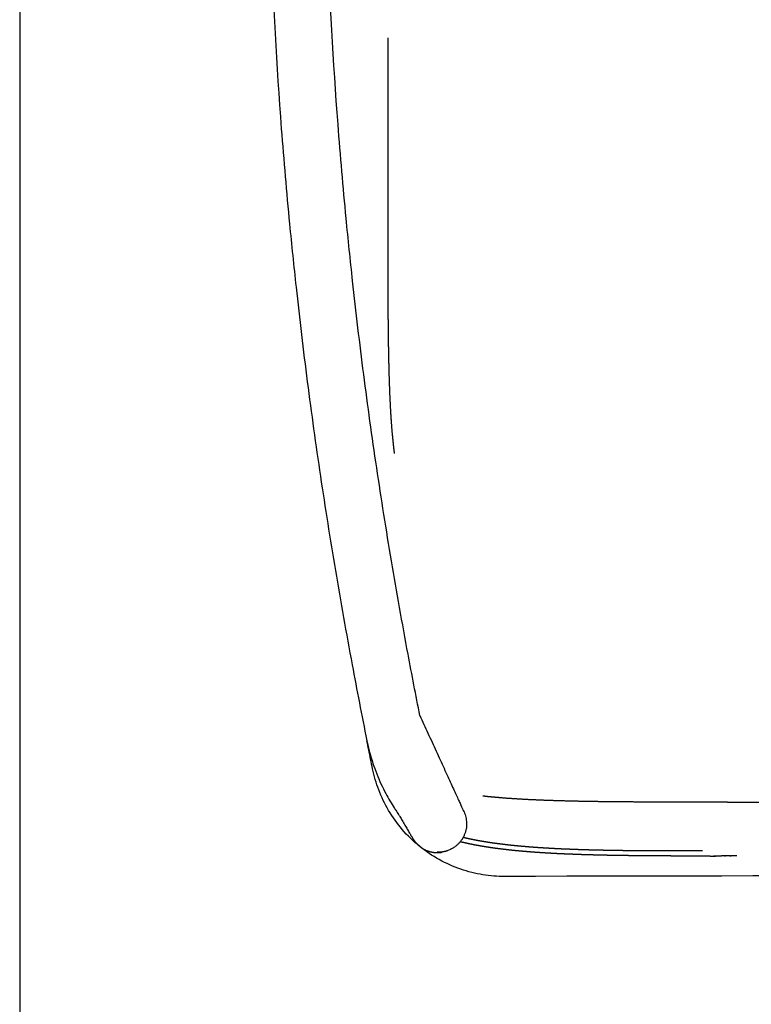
# Model space of a CAD drawing. Header units: millimetres. Extents: x -31695 to -21550, y -3481 to 7253.
# Tile 34 of 256: x -31695 to -31412, y 4675 to 5056. Entities that reach past the tile are written whole.
import ezdxf

# ---------------------------------------------------------------- set-up
doc = ezdxf.new("R2010")
doc.units = ezdxf.units.MM
doc.layers.add('2d', color=7, linetype='Continuous', true_color=0x000000)
doc.layers.add('layout', color=7, linetype='Continuous', true_color=0x717171)

msp = doc.modelspace()

# ---------------------------------------------------------------- linework, layer by layer
at = {"layer": '2d'}
for points, degree, knots in [([(-31557.32, 5552.33), (-31559.87, 5540.18), (-31562.32, 5528.01), (-31564.66, 5515.81), (-31566.98, 5503.7), (-31569.2, 5491.56), (-31571.3, 5479.4), (-31572.35, 5473.35), (-31573.37, 5467.29), (-31574.36, 5461.22), (-31575.36, 5455.15), (-31576.32, 5449.08), (-31577.25, 5443.01), (-31579.12, 5430.86), (-31580.87, 5418.69), (-31582.5, 5406.51), (-31584.13, 5394.34), (-31585.64, 5382.16), (-31587.03, 5369.97), (-31587.96, 5361.83), (-31588.83, 5353.69), (-31589.66, 5345.54), (-31590.89, 5333.3), (-31592, 5321.05), (-31593, 5308.79), (-31594.99, 5284.27), (-31596.49, 5259.7), (-31597.52, 5235.11), (-31598.54, 5210.51), (-31599.09, 5185.88), (-31599.14, 5161.25), (-31599.2, 5136.63), (-31598.77, 5112), (-31597.86, 5087.39), (-31596.95, 5062.8), (-31595.56, 5038.23), (-31593.69, 5013.69), (-31592.75, 5001.43), (-31591.69, 4989.17), (-31590.51, 4976.93), (-31589.73, 4968.78), (-31588.89, 4960.63), (-31588, 4952.49), (-31586.67, 4940.29), (-31585.21, 4928.1), (-31583.64, 4915.93), (-31582.07, 4903.74), (-31580.38, 4891.56), (-31578.57, 4879.41), (-31577.66, 4873.33), (-31576.73, 4867.25), (-31575.76, 4861.18), (-31574.8, 4855.11), (-31573.81, 4849.04), (-31572.79, 4842.98), (-31571.77, 4836.92), (-31570.72, 4830.87), (-31569.64, 4824.82), (-31568.56, 4818.72), (-31567.45, 4812.64), (-31566.31, 4806.55), (-31564.48, 4796.74), (-31562.57, 4786.94), (-31560.6, 4777.16)], 3, [0, 0, 0, 0, 37.255114, 37.255114, 37.255114, 74.261579, 74.261579, 74.261579, 92.703335, 92.703335, 92.703335, 111.143365, 111.143365, 111.143365, 148.02032, 148.02032, 148.02032, 184.837979, 184.837979, 184.837979, 209.411486, 209.411486, 209.411486, 246.308903, 246.308903, 246.308903, 320.136352, 320.136352, 320.136352, 394.022827, 394.022827, 394.022827, 467.907216, 467.907216, 467.907216, 541.735193, 541.735193, 541.735193, 578.632684, 578.632684, 578.632684, 603.204398, 603.204398, 603.204398, 640.022545, 640.022545, 640.022545, 676.897281, 676.897281, 676.897281, 695.336317, 695.336317, 695.336317, 713.777152, 713.777152, 713.777152, 732.214659, 732.214659, 732.214659, 750.777591, 750.777591, 750.777591, 780.725183, 780.725183, 780.725183, 780.725183]), ([(-31540.11, 4786.9), (-31541.68, 4794.79), (-31543.21, 4802.69), (-31544.69, 4810.6), (-31545.81, 4816.62), (-31546.91, 4822.64), (-31547.98, 4828.67), (-31549.05, 4834.65), (-31550.08, 4840.64), (-31551.09, 4846.64), (-31552.1, 4852.63), (-31553.08, 4858.63), (-31554.04, 4864.63), (-31554.99, 4870.63), (-31555.91, 4876.64), (-31556.81, 4882.65), (-31558.6, 4894.67), (-31560.27, 4906.7), (-31561.82, 4918.75), (-31563.38, 4930.78), (-31564.81, 4942.83), (-31566.13, 4954.89), (-31567.01, 4962.94), (-31567.84, 4970.99), (-31568.62, 4979.05), (-31569.78, 4991.15), (-31570.83, 5003.26), (-31571.75, 5015.38), (-31573.6, 5039.63), (-31574.98, 5063.92), (-31575.88, 5088.23), (-31576.78, 5112.55), (-31577.2, 5136.89), (-31577.14, 5161.23), (-31577.09, 5185.57), (-31576.55, 5209.92), (-31575.54, 5234.24), (-31574.52, 5258.54), (-31573.03, 5282.82), (-31571.07, 5307.06), (-31570.08, 5319.18), (-31568.98, 5331.28), (-31567.76, 5343.38), (-31566.95, 5351.43), (-31566.08, 5359.48), (-31565.16, 5367.53), (-31563.79, 5379.58), (-31562.3, 5391.62), (-31560.69, 5403.64), (-31559.07, 5415.69), (-31557.34, 5427.71), (-31555.5, 5439.72), (-31554.58, 5445.73), (-31553.62, 5451.73), (-31552.64, 5457.73), (-31551.66, 5463.73), (-31550.65, 5469.72), (-31549.62, 5475.71), (-31547.53, 5487.73), (-31545.34, 5499.74), (-31543.04, 5511.72), (-31540.72, 5523.79), (-31538.3, 5535.85), (-31535.78, 5547.88)], 3, [12.725354, 12.725354, 12.725354, 12.725354, 36.869137, 36.869137, 36.869137, 55.235128, 55.235128, 55.235128, 73.471653, 73.471653, 73.471653, 91.70654, 91.70654, 91.70654, 109.935663, 109.935663, 109.935663, 146.387153, 146.387153, 146.387153, 182.779667, 182.779667, 182.779667, 207.066153, 207.066153, 207.066153, 243.535469, 243.535469, 243.535469, 316.507378, 316.507378, 316.507378, 389.535597, 389.535597, 389.535597, 462.565885, 462.565885, 462.565885, 535.537296, 535.537296, 535.537296, 572.006553, 572.006553, 572.006553, 596.294824, 596.294824, 596.294824, 632.686889, 632.686889, 632.686889, 669.140601, 669.140601, 669.140601, 687.370722, 687.370722, 687.370722, 705.606597, 705.606597, 705.606597, 742.215049, 742.215049, 742.215049, 779.095655, 779.095655, 779.095655, 779.095655]), ([(-31552.4, 4976.11), (-31552.4, 4982.85), (-31552.4, 4989.59), (-31552.4, 4996.71), (-31552.4, 5003.84), (-31552.4, 5011.32), (-31552.4, 5018.8), (-31552.4, 5026.61), (-31552.4, 5034.42), (-31552.4, 5041.65), (-31552.4, 5048.89)], 2, [16, 16, 16, 17, 17, 18, 18, 19, 19, 20, 20, 20.89091, 20.89091, 20.89091]), ([(-31549.89, 4888.21), (-31550.02, 4889.1), (-31550.14, 4889.99), (-31550.47, 4893.28), (-31550.81, 4896.58), (-31551.07, 4900.22), (-31551.34, 4903.87), (-31551.53, 4907.89), (-31551.73, 4911.9), (-31551.87, 4916.29), (-31552.01, 4920.68), (-31552.11, 4925.44), (-31552.2, 4930.2), (-31552.26, 4935.35), (-31552.32, 4940.5), (-31552.35, 4946.03), (-31552.38, 4951.57), (-31552.39, 4957.51), (-31552.4, 4963.44), (-31552.4, 4969.78), (-31552.4, 4976.11)], 2, [6.697592, 6.697592, 6.697592, 7, 7, 8, 8, 9, 9, 10, 10, 11, 11, 12, 12, 13, 13, 14, 14, 15, 15, 16, 16, 16]), ([(-31540.11, 4786.9), (-31539.07, 4784.62), (-31538.03, 4782.35), (-31537.01, 4780.11), (-31535.93, 4777.74), (-31534.86, 4775.41), (-31533.83, 4773.17), (-31533.3, 4772.01), (-31532.79, 4770.88), (-31532.28, 4769.77), (-31531.76, 4768.65), (-31531.26, 4767.55), (-31530.78, 4766.49), (-31529.8, 4764.35), (-31528.88, 4762.35), (-31528.05, 4760.53), (-31527.22, 4758.72), (-31526.48, 4757.09), (-31525.84, 4755.69), (-31525.52, 4755), (-31525.23, 4754.36), (-31524.96, 4753.78), (-31524.7, 4753.21), (-31524.46, 4752.69), (-31524.25, 4752.23), (-31523.85, 4751.34), (-31523.54, 4750.67), (-31523.34, 4750.24), (-31523.15, 4749.82), (-31523.05, 4749.61), (-31523.05, 4749.61)], 3, [0, 0, 0, 0, 7.512807, 7.512807, 7.512807, 15.478201, 15.478201, 15.478201, 19.589919, 19.589919, 19.589919, 23.766569, 23.766569, 23.766569, 32.242736, 32.242736, 32.242736, 40.719052, 40.719052, 40.719052, 44.895655, 44.895655, 44.895655, 49.0073, 49.0073, 49.0073, 56.972799, 56.972799, 56.972799, 64.485574, 64.485574, 64.485574, 64.485574]), ([(-31560.6, 4777.16), (-31560, 4774.17), (-31559.22, 4771.24), (-31558.28, 4768.41), (-31557.37, 4765.65), (-31556.31, 4762.99), (-31555.15, 4760.5), (-31554.56, 4759.21), (-31553.94, 4757.97), (-31553.31, 4756.79), (-31552.77, 4755.78), (-31552.22, 4754.8), (-31551.68, 4753.88), (-31551.12, 4752.91), (-31550.56, 4752.02), (-31550.02, 4751.16), (-31549.92, 4750.99), (-31549.8, 4750.81), (-31549.68, 4750.62), (-31549.53, 4750.38), (-31549.38, 4750.15), (-31549.22, 4749.91), (-31549.12, 4749.75), (-31549.01, 4749.59), (-31548.74, 4749.18), (-31548.59, 4748.95), (-31548.42, 4748.7), (-31548.34, 4748.59), (-31548.29, 4748.52), (-31548.15, 4748.3), (-31548.07, 4748.19), (-31548, 4748.07), (-31547.91, 4747.92), (-31547.74, 4747.66), (-31547.58, 4747.41), (-31547.41, 4747.13), (-31547.1, 4746.6), (-31546.8, 4746.09), (-31546.43, 4745.45), (-31546.09, 4744.86), (-31545.77, 4744.29), (-31545.45, 4743.74), (-31545.13, 4743.18), (-31544.82, 4742.64), (-31544.53, 4742.16), (-31544.25, 4741.67), (-31543.98, 4741.23), (-31543.52, 4740.46), (-31543.31, 4740.12), (-31543.15, 4739.87), (-31542.97, 4739.57), (-31542.83, 4739.34), (-31542.71, 4739.16), (-31542.69, 4739.12), (-31542.66, 4739.07)], 3, [0, 0, 0, 0, 9.261894, 9.261894, 9.261894, 18.315845, 18.315845, 18.315845, 22.994728, 22.994728, 22.994728, 27.004707, 27.004707, 27.004707, 31.159503, 31.159503, 31.159503, 32.030818, 32.030818, 32.030818, 33.193668, 33.193668, 33.193668, 34.18375, 34.18375, 35.225989, 35.225989, 35.225989, 36.237117, 36.237117, 36.237117, 37.196255, 37.196255, 37.196255, 39.065483, 39.065483, 39.065483, 42.742563, 42.742563, 42.742563, 46.449678, 46.449678, 46.449678, 50.223121, 50.223121, 50.223121, 54.071986, 54.071986, 57.926097, 57.926097, 57.926097, 62.572847, 62.572847, 63.892669, 63.892669, 63.892669, 63.892669]), ([(-31507.34, 4724.7), (-31510.16, 4724.69), (-31512.97, 4724.91), (-31515.75, 4725.36), (-31518.66, 4725.84), (-31521.53, 4726.55), (-31524.31, 4727.51), (-31527.18, 4728.49), (-31529.97, 4729.73), (-31532.62, 4731.2), (-31535.32, 4732.69), (-31537.89, 4734.43), (-31540.28, 4736.38), (-31542.67, 4738.32), (-31544.89, 4740.48), (-31546.9, 4742.82), (-31548.87, 4745.13), (-31550.65, 4747.6), (-31552.19, 4750.22), (-31553.69, 4752.75), (-31554.98, 4755.41), (-31556.03, 4758.16), (-31557.03, 4760.79), (-31557.82, 4763.51), (-31558.38, 4766.27)], 3, [0, 0, 0, 0, 8.458355, 8.458355, 8.458355, 17.301194, 17.301194, 17.301194, 26.420321, 26.420321, 26.420321, 35.684131, 35.684131, 35.684131, 44.947999, 44.947999, 44.947999, 54.067054, 54.067054, 54.067054, 62.909933, 62.909933, 62.909933, 71.368352, 71.368352, 71.368352, 71.368352]), ([(-31421.13, 4753.4), (-31427.94, 4753.41), (-31434.75, 4753.41), (-31441.13, 4753.42), (-31447.51, 4753.43), (-31453.47, 4753.45), (-31459.42, 4753.48), (-31464.96, 4753.54), (-31470.49, 4753.59), (-31475.62, 4753.68), (-31480.74, 4753.76), (-31485.46, 4753.9), (-31490.17, 4754.03), (-31494.49, 4754.21), (-31498.81, 4754.4), (-31502.73, 4754.64), (-31506.65, 4754.89), (-31510.19, 4755.2), (-31513.73, 4755.51), (-31514.75, 4755.63), (-31515.76, 4755.75)], 2, [0, 0, 0, 1, 1, 2, 2, 3, 3, 4, 4, 5, 5, 6, 6, 7, 7, 8, 8, 9, 9, 9.320904, 9.320904, 9.320904]), ([(-31421.13, 4753.4), (-31413.88, 4753.4), (-31406.63, 4753.4), (-31398.98, 4753.4), (-31391.33, 4753.4), (-31383.31, 4753.4), (-31375.28, 4753.41), (-31368.04, 4753.41), (-31360.79, 4753.41)], 2, [16, 16, 16, 17, 17, 18, 18, 19, 19, 19.866246, 19.866246, 19.866246]), ([(-31523.36, 4739.85), (-31523.23, 4739.82), (-31523.1, 4739.79), (-31522.9, 4739.74), (-31522.7, 4739.7), (-31522.51, 4739.65), (-31522.31, 4739.61), (-31522.11, 4739.57), (-31521.91, 4739.52)], 2, [4.350942, 4.350942, 4.350942, 5, 5, 6, 6, 7, 7, 8, 8, 8]), ([(-31521.91, 4739.52), (-31521.71, 4739.48), (-31521.51, 4739.43), (-31521.31, 4739.39), (-31521.11, 4739.35), (-31520.91, 4739.3), (-31520.71, 4739.26), (-31520.51, 4739.22), (-31520.31, 4739.17), (-31520.11, 4739.13), (-31519.91, 4739.09), (-31519.7, 4739.04), (-31519.5, 4739), (-31519.3, 4738.96), (-31519.09, 4738.92), (-31518.88, 4738.88), (-31518.68, 4738.84)], 2, [0, 0, 0, 1, 1, 2, 2, 3, 3, 4, 4, 5, 5, 6, 6, 7, 7, 8, 8, 8]), ([(-31518.68, 4738.84), (-31518.47, 4738.8), (-31518.26, 4738.76), (-31518.04, 4738.72), (-31517.83, 4738.68), (-31517.62, 4738.64), (-31517.41, 4738.61), (-31517.19, 4738.57), (-31516.97, 4738.53), (-31516.76, 4738.49), (-31516.54, 4738.46), (-31516.32, 4738.42), (-31516.11, 4738.38), (-31515.89, 4738.35), (-31515.67, 4738.31), (-31515.45, 4738.28), (-31515.24, 4738.24)], 2, [0, 0, 0, 1, 1, 2, 2, 3, 3, 4, 4, 5, 5, 6, 6, 7, 7, 8, 8, 8]), ([(-31427.91, 4732.58), (-31428.12, 4732.58), (-31428.33, 4732.58), (-31428.54, 4732.58), (-31428.75, 4732.58), (-31428.96, 4732.58), (-31429.17, 4732.57), (-31429.38, 4732.57), (-31429.59, 4732.57), (-31429.8, 4732.57), (-31430.01, 4732.57), (-31430.21, 4732.57), (-31430.42, 4732.57), (-31430.63, 4732.57), (-31430.84, 4732.57), (-31431.04, 4732.57), (-31431.25, 4732.57), (-31431.45, 4732.57), (-31431.66, 4732.57), (-31431.86, 4732.57), (-31432.07, 4732.57), (-31432.27, 4732.57), (-31432.48, 4732.57), (-31432.68, 4732.57), (-31432.89, 4732.57), (-31433.09, 4732.57), (-31433.29, 4732.57), (-31433.5, 4732.57), (-31433.7, 4732.57), (-31433.9, 4732.57), (-31434.11, 4732.57), (-31434.31, 4732.58), (-31434.51, 4732.58), (-31434.72, 4732.58), (-31434.92, 4732.58), (-31435.12, 4732.58), (-31435.33, 4732.58), (-31435.53, 4732.58), (-31435.73, 4732.58), (-31435.94, 4732.58), (-31436.14, 4732.58), (-31436.34, 4732.58), (-31436.54, 4732.58), (-31436.74, 4732.58), (-31436.94, 4732.58), (-31437.15, 4732.58), (-31437.35, 4732.58), (-31437.55, 4732.58), (-31437.75, 4732.58), (-31437.94, 4732.58), (-31438.14, 4732.58), (-31438.34, 4732.58), (-31438.54, 4732.58), (-31438.74, 4732.58), (-31438.94, 4732.58), (-31439.13, 4732.58), (-31439.33, 4732.58), (-31439.53, 4732.58), (-31439.73, 4732.58), (-31439.92, 4732.59), (-31440.12, 4732.59), (-31440.32, 4732.59), (-31440.51, 4732.59), (-31440.71, 4732.59), (-31440.91, 4732.59), (-31441.11, 4732.59), (-31441.31, 4732.59), (-31441.52, 4732.59), (-31441.72, 4732.59), (-31441.94, 4732.59), (-31442.15, 4732.59), (-31442.37, 4732.59), (-31442.6, 4732.59), (-31442.84, 4732.59), (-31443.08, 4732.6), (-31443.33, 4732.6), (-31443.59, 4732.6), (-31443.87, 4732.6), (-31444.14, 4732.6), (-31444.44, 4732.6), (-31444.73, 4732.6), (-31445.05, 4732.61), (-31445.37, 4732.61), (-31445.7, 4732.61), (-31446.03, 4732.61), (-31446.38, 4732.61), (-31446.72, 4732.62), (-31447.08, 4732.62), (-31447.44, 4732.62), (-31447.8, 4732.62), (-31448.17, 4732.63), (-31448.54, 4732.63), (-31448.91, 4732.63), (-31449.29, 4732.63), (-31449.66, 4732.64), (-31450.04, 4732.64), (-31450.41, 4732.64), (-31450.79, 4732.64), (-31451.16, 4732.65), (-31451.53, 4732.65), (-31451.91, 4732.65), (-31452.28, 4732.65), (-31452.65, 4732.66), (-31453.02, 4732.66), (-31453.39, 4732.66), (-31453.76, 4732.66), (-31454.13, 4732.67), (-31454.5, 4732.67), (-31454.87, 4732.67), (-31455.23, 4732.68), (-31455.59, 4732.68), (-31455.95, 4732.69), (-31456.32, 4732.69), (-31456.67, 4732.69), (-31457.03, 4732.7), (-31457.39, 4732.7), (-31457.74, 4732.71), (-31458.1, 4732.71), (-31458.45, 4732.71), (-31458.8, 4732.72), (-31459.16, 4732.72), (-31459.51, 4732.73), (-31459.86, 4732.73), (-31460.21, 4732.74), (-31460.56, 4732.74), (-31460.91, 4732.75), (-31461.26, 4732.75), (-31461.61, 4732.76), (-31461.96, 4732.76), (-31462.31, 4732.77), (-31462.66, 4732.77), (-31463.01, 4732.78), (-31463.36, 4732.78), (-31463.71, 4732.79), (-31464.05, 4732.79), (-31464.4, 4732.8), (-31464.75, 4732.8), (-31465.09, 4732.81), (-31465.44, 4732.82), (-31465.78, 4732.82), (-31466.12, 4732.83), (-31466.46, 4732.83), (-31466.8, 4732.84), (-31467.14, 4732.85), (-31467.47, 4732.85), (-31467.81, 4732.86), (-31468.14, 4732.87), (-31468.47, 4732.87), (-31468.8, 4732.88), (-31469.13, 4732.89), (-31469.46, 4732.9), (-31469.79, 4732.9), (-31470.12, 4732.91), (-31470.45, 4732.92), (-31470.78, 4732.93), (-31471.1, 4732.94), (-31471.43, 4732.94), (-31471.75, 4732.95), (-31472.08, 4732.96), (-31472.41, 4732.97), (-31472.73, 4732.98), (-31473.06, 4732.98), (-31473.39, 4732.99), (-31473.71, 4733), (-31474.04, 4733.01), (-31474.36, 4733.02), (-31474.68, 4733.03), (-31475.01, 4733.04), (-31475.33, 4733.04), (-31475.65, 4733.05), (-31475.97, 4733.06), (-31476.29, 4733.07), (-31476.61, 4733.08), (-31476.93, 4733.09), (-31477.24, 4733.1), (-31477.56, 4733.11), (-31477.87, 4733.12), (-31478.18, 4733.13), (-31478.49, 4733.14), (-31478.8, 4733.15), (-31479.11, 4733.17), (-31479.41, 4733.18), (-31479.72, 4733.19), (-31480.03, 4733.2), (-31480.33, 4733.21), (-31480.64, 4733.22), (-31480.94, 4733.24), (-31481.24, 4733.25), (-31481.55, 4733.26), (-31481.85, 4733.27), (-31482.15, 4733.28), (-31482.46, 4733.3), (-31482.76, 4733.31), (-31483.06, 4733.32), (-31483.37, 4733.33), (-31483.67, 4733.35), (-31483.97, 4733.36), (-31484.27, 4733.37), (-31484.58, 4733.38), (-31484.88, 4733.4), (-31485.18, 4733.41), (-31485.47, 4733.42), (-31485.77, 4733.44), (-31486.07, 4733.45), (-31486.36, 4733.46), (-31486.66, 4733.48), (-31486.95, 4733.49), (-31487.24, 4733.51), (-31487.53, 4733.52), (-31487.82, 4733.54), (-31488.11, 4733.55), (-31488.4, 4733.57), (-31488.68, 4733.58), (-31488.97, 4733.6), (-31489.25, 4733.62), (-31489.54, 4733.63), (-31489.82, 4733.65), (-31490.1, 4733.67), (-31490.38, 4733.68), (-31490.67, 4733.7), (-31490.95, 4733.72), (-31491.23, 4733.73), (-31491.51, 4733.75), (-31491.79, 4733.77), (-31492.07, 4733.78), (-31492.35, 4733.8), (-31492.64, 4733.82), (-31492.92, 4733.84), (-31493.2, 4733.85), (-31493.48, 4733.87), (-31493.76, 4733.89), (-31494.03, 4733.91), (-31494.31, 4733.92), (-31494.59, 4733.94), (-31494.86, 4733.96), (-31495.14, 4733.98), (-31495.41, 4734), (-31495.69, 4734.02), (-31495.96, 4734.04), (-31496.23, 4734.06), (-31496.5, 4734.08), (-31496.76, 4734.1), (-31497.03, 4734.12), (-31497.3, 4734.14), (-31497.56, 4734.16), (-31497.82, 4734.18), (-31498.09, 4734.2), (-31498.35, 4734.23), (-31498.61, 4734.25), (-31498.87, 4734.27), (-31499.13, 4734.29), (-31499.4, 4734.32), (-31499.66, 4734.34), (-31499.92, 4734.36), (-31500.18, 4734.38), (-31500.44, 4734.41), (-31500.7, 4734.43), (-31500.96, 4734.45), (-31501.22, 4734.47), (-31501.48, 4734.5), (-31501.74, 4734.52), (-31501.99, 4734.54), (-31502.25, 4734.57), (-31502.51, 4734.59), (-31502.77, 4734.62), (-31503.02, 4734.64), (-31503.28, 4734.66), (-31503.53, 4734.69), (-31503.79, 4734.71), (-31504.04, 4734.74), (-31504.29, 4734.76), (-31504.54, 4734.79), (-31504.79, 4734.82), (-31505.03, 4734.84), (-31505.28, 4734.87), (-31505.53, 4734.9), (-31505.77, 4734.93), (-31506.01, 4734.95), (-31506.26, 4734.98), (-31506.5, 4735.01), (-31506.74, 4735.04), (-31506.98, 4735.07), (-31507.22, 4735.1), (-31507.46, 4735.13), (-31507.7, 4735.16), (-31507.94, 4735.18), (-31508.18, 4735.21), (-31508.42, 4735.24), (-31508.66, 4735.27), (-31508.9, 4735.3), (-31509.14, 4735.33), (-31509.38, 4735.36), (-31509.62, 4735.39), (-31509.86, 4735.42), (-31510.1, 4735.45), (-31510.34, 4735.48), (-31510.58, 4735.51), (-31510.81, 4735.54), (-31511.05, 4735.57), (-31511.28, 4735.6), (-31511.51, 4735.64), (-31511.75, 4735.67), (-31511.98, 4735.7), (-31512.21, 4735.73), (-31512.44, 4735.77), (-31512.66, 4735.8), (-31512.89, 4735.84), (-31513.12, 4735.87), (-31513.34, 4735.91), (-31513.57, 4735.94), (-31513.79, 4735.98), (-31514.01, 4736.01), (-31514.23, 4736.05), (-31514.46, 4736.08), (-31514.68, 4736.12), (-31514.9, 4736.16), (-31515.12, 4736.19), (-31515.34, 4736.23), (-31515.56, 4736.27), (-31515.78, 4736.3), (-31516, 4736.34), (-31516.22, 4736.38), (-31516.45, 4736.41), (-31516.67, 4736.45), (-31516.89, 4736.49), (-31517.11, 4736.52), (-31517.33, 4736.56), (-31517.54, 4736.6), (-31517.76, 4736.64), (-31517.98, 4736.68), (-31518.2, 4736.72), (-31518.41, 4736.75), (-31518.63, 4736.79), (-31518.84, 4736.83), (-31519.05, 4736.87), (-31519.26, 4736.92), (-31519.47, 4736.96), (-31519.68, 4737), (-31519.89, 4737.04), (-31520.1, 4737.08), (-31520.3, 4737.13), (-31520.51, 4737.17), (-31520.71, 4737.21), (-31520.92, 4737.26), (-31521.12, 4737.3), (-31521.33, 4737.35), (-31521.53, 4737.39), (-31521.73, 4737.44), (-31521.93, 4737.48), (-31522.14, 4737.53), (-31522.34, 4737.57), (-31522.54, 4737.62), (-31522.75, 4737.66), (-31522.95, 4737.71), (-31523.15, 4737.75), (-31523.35, 4737.8), (-31523.56, 4737.84), (-31523.76, 4737.89), (-31523.96, 4737.93), (-31524.16, 4737.98), (-31524.36, 4738.03), (-31524.45, 4738.05), (-31524.54, 4738.07)], 2, [0, 0, 0, 1, 1, 2, 2, 3, 3, 4, 4, 5, 5, 6, 6, 7, 7, 8, 8, 9, 9, 10, 10, 11, 11, 12, 12, 13, 13, 14, 14, 15, 15, 16, 16, 17, 17, 18, 18, 19, 19, 20, 20, 21, 21, 22, 22, 23, 23, 24, 24, 25, 25, 26, 26, 27, 27, 28, 28, 29, 29, 30, 30, 31, 31, 32, 32, 33, 33, 34, 34, 35, 35, 36, 36, 37, 37, 38, 38, 39, 39, 40, 40, 41, 41, 42, 42, 43, 43, 44, 44, 45, 45, 46, 46, 47, 47, 48, 48, 49, 49, 50, 50, 51, 51, 52, 52, 53, 53, 54, 54, 55, 55, 56, 56, 57, 57, 58, 58, 59, 59, 60, 60, 61, 61, 62, 62, 63, 63, 64, 64, 65, 65, 66, 66, 67, 67, 68, 68, 69, 69, 70, 70, 71, 71, 72, 72, 73, 73, 74, 74, 75, 75, 76, 76, 77, 77, 78, 78, 79, 79, 80, 80, 81, 81, 82, 82, 83, 83, 84, 84, 85, 85, 86, 86, 87, 87, 88, 88, 89, 89, 90, 90, 91, 91, 92, 92, 93, 93, 94, 94, 95, 95, 96, 96, 97, 97, 98, 98, 99, 99, 100, 100, 101, 101, 102, 102, 103, 103, 104, 104, 105, 105, 106, 106, 107, 107, 108, 108, 109, 109, 110, 110, 111, 111, 112, 112, 113, 113, 114, 114, 115, 115, 116, 116, 117, 117, 118, 118, 119, 119, 120, 120, 121, 121, 122, 122, 123, 123, 124, 124, 125, 125, 126, 126, 127, 127, 128, 128, 129, 129, 130, 130, 131, 131, 132, 132, 133, 133, 134, 134, 135, 135, 136, 136, 137, 137, 138, 138, 139, 139, 140, 140, 141, 141, 142, 142, 143, 143, 144, 144, 145, 145, 146, 146, 147, 147, 148, 148, 149, 149, 150, 150, 151, 151, 152, 152, 153, 153, 154, 154, 155, 155, 156, 156, 157, 157, 158, 158, 159, 159, 160, 160, 161, 161, 162, 162, 163, 163, 164, 164, 165, 165, 166, 166, 167, 167, 168, 168, 169, 169, 170, 170, 171, 171, 172, 172, 173, 173, 174, 174, 175, 175, 176, 176, 177, 177, 178, 178, 179, 179, 180, 180, 180.46533, 180.46533, 180.46533]), ([(-31515.24, 4738.24), (-31515.02, 4738.2), (-31514.8, 4738.17), (-31514.58, 4738.13), (-31514.36, 4738.1), (-31514.14, 4738.06), (-31513.93, 4738.02), (-31513.71, 4737.99), (-31513.49, 4737.95), (-31513.27, 4737.92), (-31513.04, 4737.88), (-31512.82, 4737.85), (-31512.6, 4737.82), (-31512.38, 4737.78), (-31512.15, 4737.75), (-31511.92, 4737.72), (-31511.7, 4737.68)], 2, [0, 0, 0, 1, 1, 2, 2, 3, 3, 4, 4, 5, 5, 6, 6, 7, 7, 8, 8, 8]), ([(-31511.7, 4737.68), (-31511.47, 4737.65), (-31511.24, 4737.62), (-31511.01, 4737.59), (-31510.78, 4737.56), (-31510.54, 4737.53), (-31510.31, 4737.5), (-31510.08, 4737.47), (-31509.84, 4737.44), (-31509.6, 4737.41), (-31509.37, 4737.38), (-31509.13, 4737.35), (-31508.89, 4737.32), (-31508.66, 4737.29), (-31508.42, 4737.26), (-31508.18, 4737.23), (-31507.94, 4737.2)], 2, [0, 0, 0, 1, 1, 2, 2, 3, 3, 4, 4, 5, 5, 6, 6, 7, 7, 8, 8, 8]), ([(-31507.94, 4737.2), (-31507.71, 4737.17), (-31507.47, 4737.14), (-31507.23, 4737.12), (-31506.99, 4737.09), (-31506.75, 4737.06), (-31506.51, 4737.03), (-31506.27, 4737), (-31506.04, 4736.97), (-31505.79, 4736.95), (-31505.55, 4736.92), (-31505.31, 4736.89), (-31505.07, 4736.86), (-31504.82, 4736.84), (-31504.58, 4736.81), (-31504.33, 4736.78), (-31504.09, 4736.76)], 2, [0, 0, 0, 1, 1, 2, 2, 3, 3, 4, 4, 5, 5, 6, 6, 7, 7, 8, 8, 8]), ([(-31504.09, 4736.76), (-31503.84, 4736.73), (-31503.59, 4736.71), (-31503.34, 4736.68), (-31503.08, 4736.66), (-31502.83, 4736.63), (-31502.58, 4736.61), (-31502.32, 4736.59), (-31502.07, 4736.56), (-31501.81, 4736.54), (-31501.55, 4736.52), (-31501.3, 4736.49), (-31501.04, 4736.47), (-31500.78, 4736.45), (-31500.52, 4736.43), (-31500.26, 4736.4), (-31500, 4736.38)], 2, [0, 0, 0, 1, 1, 2, 2, 3, 3, 4, 4, 5, 5, 6, 6, 7, 7, 8, 8, 8]), ([(-31500, 4736.38), (-31499.75, 4736.36), (-31499.49, 4736.34), (-31499.23, 4736.31), (-31498.97, 4736.29), (-31498.71, 4736.27), (-31498.45, 4736.25), (-31498.19, 4736.23), (-31497.93, 4736.2), (-31497.67, 4736.18), (-31497.41, 4736.16), (-31497.14, 4736.14), (-31496.88, 4736.12), (-31496.62, 4736.1), (-31496.35, 4736.08), (-31496.08, 4736.06), (-31495.81, 4736.04)], 2, [0, 0, 0, 1, 1, 2, 2, 3, 3, 4, 4, 5, 5, 6, 6, 7, 7, 8, 8, 8]), ([(-31495.81, 4736.04), (-31495.54, 4736.02), (-31495.27, 4736), (-31495, 4735.98), (-31494.73, 4735.96), (-31494.45, 4735.94), (-31494.18, 4735.93), (-31493.9, 4735.91), (-31493.62, 4735.89), (-31493.35, 4735.87), (-31493.07, 4735.86), (-31492.79, 4735.84), (-31492.51, 4735.82), (-31492.23, 4735.81), (-31491.95, 4735.79), (-31491.67, 4735.77), (-31491.39, 4735.75)], 2, [0, 0, 0, 1, 1, 2, 2, 3, 3, 4, 4, 5, 5, 6, 6, 7, 7, 8, 8, 8]), ([(-31491.39, 4735.75), (-31491.11, 4735.74), (-31490.83, 4735.72), (-31490.55, 4735.7), (-31490.27, 4735.69), (-31489.99, 4735.67), (-31489.71, 4735.65), (-31489.43, 4735.64), (-31489.15, 4735.62), (-31488.86, 4735.61), (-31488.58, 4735.59), (-31488.29, 4735.57), (-31488.01, 4735.56), (-31487.72, 4735.54), (-31487.43, 4735.53), (-31487.14, 4735.51), (-31486.85, 4735.5)], 2, [0, 0, 0, 1, 1, 2, 2, 3, 3, 4, 4, 5, 5, 6, 6, 7, 7, 8, 8, 8]), ([(-31486.85, 4735.5), (-31486.56, 4735.49), (-31486.27, 4735.47), (-31485.97, 4735.46), (-31485.68, 4735.44), (-31485.38, 4735.43), (-31485.09, 4735.42), (-31484.79, 4735.41), (-31484.49, 4735.39), (-31484.19, 4735.38), (-31483.89, 4735.37), (-31483.59, 4735.36), (-31483.28, 4735.34), (-31482.98, 4735.33), (-31482.68, 4735.32), (-31482.38, 4735.31), (-31482.08, 4735.3)], 2, [0, 0, 0, 1, 1, 2, 2, 3, 3, 4, 4, 5, 5, 6, 6, 7, 7, 8, 8, 8]), ([(-31482.08, 4735.3), (-31481.77, 4735.28), (-31481.47, 4735.27), (-31481.17, 4735.26), (-31480.87, 4735.25), (-31480.56, 4735.24), (-31480.26, 4735.22), (-31479.96, 4735.21), (-31479.65, 4735.2), (-31479.35, 4735.19), (-31479.04, 4735.18), (-31478.73, 4735.17), (-31478.42, 4735.16), (-31478.11, 4735.15), (-31477.8, 4735.14), (-31477.49, 4735.13), (-31477.18, 4735.12)], 2, [0, 0, 0, 1, 1, 2, 2, 3, 3, 4, 4, 5, 5, 6, 6, 7, 7, 8, 8, 8]), ([(-31477.18, 4735.12), (-31476.86, 4735.11), (-31476.55, 4735.1), (-31476.23, 4735.09), (-31475.91, 4735.08), (-31475.59, 4735.07), (-31475.27, 4735.06), (-31474.95, 4735.05), (-31474.63, 4735.04), (-31474.31, 4735.04), (-31473.98, 4735.03), (-31473.66, 4735.02), (-31473.33, 4735.01), (-31473.01, 4735), (-31472.68, 4735), (-31472.36, 4734.99), (-31472.03, 4734.98)], 2, [0, 0, 0, 1, 1, 2, 2, 3, 3, 4, 4, 5, 5, 6, 6, 7, 7, 8, 8, 8]), ([(-31472.03, 4734.98), (-31471.71, 4734.97), (-31471.38, 4734.96), (-31471.06, 4734.96), (-31470.73, 4734.95), (-31470.4, 4734.94), (-31470.08, 4734.93), (-31469.75, 4734.93), (-31469.42, 4734.92), (-31469.09, 4734.91), (-31468.76, 4734.9), (-31468.43, 4734.9), (-31468.1, 4734.89), (-31467.77, 4734.88), (-31467.43, 4734.88), (-31467.1, 4734.87), (-31466.76, 4734.86)], 2, [0, 0, 0, 1, 1, 2, 2, 3, 3, 4, 4, 5, 5, 6, 6, 7, 7, 8, 8, 8]), ([(-31466.76, 4734.86), (-31466.42, 4734.86), (-31466.08, 4734.85), (-31465.74, 4734.85), (-31465.4, 4734.84), (-31465.06, 4734.83), (-31464.71, 4734.83), (-31464.37, 4734.82), (-31464.02, 4734.82), (-31463.67, 4734.81), (-31463.33, 4734.81), (-31462.98, 4734.8), (-31462.63, 4734.8), (-31462.28, 4734.8), (-31461.93, 4734.79), (-31461.58, 4734.79), (-31461.23, 4734.78)], 2, [0, 0, 0, 1, 1, 2, 2, 3, 3, 4, 4, 5, 5, 6, 6, 7, 7, 8, 8, 8]), ([(-31461.23, 4734.78), (-31460.88, 4734.78), (-31460.53, 4734.77), (-31460.18, 4734.77), (-31459.83, 4734.76), (-31459.48, 4734.76), (-31459.13, 4734.76), (-31458.78, 4734.75), (-31458.43, 4734.75), (-31458.08, 4734.74), (-31457.72, 4734.74), (-31457.37, 4734.74), (-31457.01, 4734.73), (-31456.65, 4734.73), (-31456.3, 4734.72), (-31455.94, 4734.72), (-31455.57, 4734.72)], 2, [0, 0, 0, 1, 1, 2, 2, 3, 3, 4, 4, 5, 5, 6, 6, 7, 7, 8, 8, 8]), ([(-31455.57, 4734.72), (-31455.21, 4734.71), (-31454.85, 4734.71), (-31454.48, 4734.71), (-31454.12, 4734.71), (-31453.75, 4734.7), (-31453.38, 4734.7), (-31453.01, 4734.7), (-31452.64, 4734.7), (-31452.26, 4734.69), (-31451.89, 4734.69), (-31451.52, 4734.69), (-31451.15, 4734.69), (-31450.77, 4734.69), (-31450.4, 4734.68), (-31450.02, 4734.68), (-31449.65, 4734.68)], 2, [0, 0, 0, 1, 1, 2, 2, 3, 3, 4, 4, 5, 5, 6, 6, 7, 7, 8, 8, 8]), ([(-31449.65, 4734.68), (-31449.28, 4734.68), (-31448.9, 4734.68), (-31448.53, 4734.68), (-31448.16, 4734.67), (-31447.79, 4734.67), (-31447.43, 4734.67), (-31447.07, 4734.67), (-31446.71, 4734.67), (-31446.37, 4734.67), (-31446.02, 4734.66), (-31445.69, 4734.66), (-31445.36, 4734.66), (-31445.04, 4734.66), (-31444.73, 4734.66), (-31444.43, 4734.66), (-31444.13, 4734.66)], 2, [0, 0, 0, 1, 1, 2, 2, 3, 3, 4, 4, 5, 5, 6, 6, 7, 7, 8, 8, 8]), ([(-31444.13, 4734.66), (-31443.86, 4734.66), (-31443.58, 4734.66), (-31443.33, 4734.66), (-31443.07, 4734.66), (-31442.83, 4734.66), (-31442.59, 4734.66), (-31442.37, 4734.66), (-31442.14, 4734.66), (-31441.93, 4734.66), (-31441.72, 4734.66), (-31441.51, 4734.66), (-31441.3, 4734.66), (-31441.1, 4734.66), (-31440.9, 4734.66), (-31440.71, 4734.66), (-31440.51, 4734.66)], 2, [0, 0, 0, 1, 1, 2, 2, 3, 3, 4, 4, 5, 5, 6, 6, 7, 7, 8, 8, 8]), ([(-31440.51, 4734.66), (-31440.31, 4734.66), (-31440.12, 4734.66), (-31439.92, 4734.66), (-31439.72, 4734.66), (-31439.52, 4734.66), (-31439.33, 4734.66), (-31439.13, 4734.66), (-31438.93, 4734.66), (-31438.73, 4734.66), (-31438.54, 4734.66), (-31438.34, 4734.66), (-31438.14, 4734.66), (-31437.94, 4734.66), (-31437.74, 4734.67), (-31437.54, 4734.67), (-31437.34, 4734.67)], 2, [0, 0, 0, 1, 1, 2, 2, 3, 3, 4, 4, 5, 5, 6, 6, 7, 7, 8, 8, 8]), ([(-31437.34, 4734.67), (-31437.14, 4734.67), (-31436.94, 4734.67), (-31436.74, 4734.67), (-31436.54, 4734.67), (-31436.34, 4734.67), (-31436.14, 4734.67), (-31435.93, 4734.67), (-31435.73, 4734.68), (-31435.53, 4734.68), (-31435.33, 4734.68), (-31435.12, 4734.68), (-31434.92, 4734.68), (-31434.72, 4734.68), (-31434.51, 4734.68), (-31434.31, 4734.68), (-31434.11, 4734.69)], 2, [0, 0, 0, 1, 1, 2, 2, 3, 3, 4, 4, 5, 5, 6, 6, 7, 7, 8, 8, 8]), ([(-31434.11, 4734.69), (-31433.9, 4734.69), (-31433.7, 4734.69), (-31433.5, 4734.69), (-31433.29, 4734.69), (-31433.09, 4734.69), (-31432.89, 4734.69), (-31432.68, 4734.7), (-31432.48, 4734.7), (-31432.27, 4734.7), (-31432.07, 4734.7), (-31431.86, 4734.7), (-31431.66, 4734.71), (-31431.45, 4734.71), (-31431.25, 4734.71), (-31431.04, 4734.71), (-31430.83, 4734.72)], 2, [0, 0, 0, 1, 1, 2, 2, 3, 3, 4, 4, 5, 5, 6, 6, 7, 7, 8, 8, 8]), ([(-31533.25, 4733.91), (-31533.2, 4733.91), (-31533.14, 4733.91), (-31533.09, 4733.91), (-31533.03, 4733.91), (-31532.98, 4733.91), (-31532.92, 4733.91), (-31532.87, 4733.92), (-31532.81, 4733.92), (-31532.76, 4733.92), (-31532.7, 4733.92), (-31532.65, 4733.93), (-31532.59, 4733.93), (-31532.54, 4733.93), (-31532.48, 4733.94), (-31532.43, 4733.94), (-31532.37, 4733.95), (-31532.32, 4733.95), (-31532.26, 4733.96), (-31532.21, 4733.96), (-31532.15, 4733.97), (-31532.09, 4733.97), (-31532.04, 4733.98), (-31531.98, 4733.99), (-31531.93, 4734), (-31531.87, 4734), (-31531.81, 4734.01), (-31531.76, 4734.02), (-31531.7, 4734.03), (-31531.65, 4734.04), (-31531.59, 4734.04)], 3, [0, 0, 0, 0, 1, 1, 1, 2, 2, 2, 3, 3, 3, 4, 4, 4, 5, 5, 5, 6, 6, 6, 7, 7, 7, 8, 8, 8, 9, 9, 9, 10, 10, 10, 10]), ([(-31427.91, 4732.58), (-31427.7, 4732.58), (-31427.49, 4732.58), (-31427.28, 4732.58), (-31427.07, 4732.58), (-31426.86, 4732.58), (-31426.65, 4732.58), (-31426.44, 4732.58), (-31426.23, 4732.58), (-31426.02, 4732.58), (-31425.81, 4732.58), (-31426.02, 4732.58), (-31426.23, 4732.58), (-31426.43, 4732.58), (-31426.64, 4732.58)], 2, [-4, -4, -4, -3, -3, -2, -2, -1, -1, 0, 0, 2, 2, 3, 3, 3.968962, 3.968962, 3.968962]), ([(-31422.39, 4732.62), (-31422.61, 4732.62), (-31422.82, 4732.61), (-31423.04, 4732.61), (-31423.26, 4732.6), (-31423.47, 4732.6), (-31423.68, 4732.59), (-31423.9, 4732.59), (-31424.11, 4732.59), (-31424.33, 4732.59), (-31424.54, 4732.59), (-31424.75, 4732.58), (-31424.96, 4732.58), (-31425.17, 4732.58), (-31425.39, 4732.58), (-31425.6, 4732.58), (-31425.81, 4732.58)], 2, [0, 0, 0, 1, 1, 2, 2, 3, 3, 4, 4, 5, 5, 6, 6, 7, 7, 8, 8, 8]), ([(-31422.39, 4732.62), (-31422.18, 4732.63), (-31421.96, 4732.63), (-31422.05, 4732.63), (-31422.14, 4732.63)], 2, [0, 0, 0, 2, 2, 2.422478, 2.422478, 2.422478]), ([(-31420.23, 4732.64), (-31420.44, 4732.64), (-31420.66, 4732.64), (-31420.88, 4732.63), (-31421.09, 4732.63), (-31421.31, 4732.63), (-31421.53, 4732.63), (-31421.74, 4732.63), (-31421.96, 4732.63)], 2, [0, 0, 0, 1, 1, 2, 2, 3, 3, 4, 4, 4]), ([(-31420.66, 4732.81), (-31420.66, 4732.75), (-31420.66, 4732.69), (-31420.66, 4732.66), (-31420.66, 4732.64)], 2, [0, 0, 0, 1, 1, 2, 2, 2]), ([(-31420.23, 4732.64), (-31420.01, 4732.65), (-31419.79, 4732.65), (-31419.93, 4732.65), (-31420.06, 4732.65)], 2, [0, 0, 0, 2, 2, 2.619351, 2.619351, 2.619351]), ([(-31417.61, 4732.65), (-31417.83, 4732.65), (-31418.05, 4732.65), (-31418.27, 4732.64), (-31418.49, 4732.64), (-31418.71, 4732.64), (-31418.92, 4732.64), (-31419.14, 4732.64), (-31419.36, 4732.64), (-31419.58, 4732.65), (-31419.79, 4732.65)], 2, [0, 0, 0, 1, 1, 2, 2, 3, 3, 4, 4, 5, 5, 5])]:
    msp.add_open_spline(points, degree=degree, knots=knots, dxfattribs=at)
for points, degree in [([(-31559.15, 4770.01), (-31559.64, 4772.39), (-31560.12, 4774.77), (-31560.6, 4777.16)], 3), ([(-31558.38, 4766.27), (-31558.64, 4767.51), (-31558.9, 4768.76), (-31559.15, 4770.01)], 3), ([(-31558.38, 4766.27), (-31558.64, 4767.51), (-31558.9, 4768.76), (-31559.15, 4770.01)], 3), ([(-31542.66, 4739.07), (-31542.66, 4739.07), (-31542.66, 4739.07), (-31542.66, 4739.07)], 3), ([(-31542.66, 4739.07), (-31542.66, 4739.07), (-31542.66, 4739.07), (-31542.66, 4739.07)], 3), ([(-31534.07, 4733.93), (-31533.8, 4733.91), (-31533.52, 4733.9), (-31533.25, 4733.91)], 3), ([(-31424.11, 4732.62), (-31424.11, 4732.6), (-31424.11, 4732.59)], 2), ([(-30739.61, 4726.18), (-30995.52, 4725.69), (-31251.43, 4725.19), (-31507.34, 4724.7)], 3), ([(-30739.61, 4726.18), (-30995.52, 4725.69), (-31251.43, 4725.19), (-31507.34, 4724.7)], 3)]:
    msp.add_open_spline(points, degree=degree, dxfattribs=at)
msp.add_rational_spline([(-31523.05, 4749.61), (-31518.48, 4739.61), (-31528.48, 4735.03), (-31530.82, 4733.96), (-31533.38, 4734.04)], [1, 0.707106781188, 1, 0.911805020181, 0.876723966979], degree=2, knots=[34.557519, 34.557519, 34.557519, 51.836279, 51.836279, 57.039198, 57.039198, 57.039198], dxfattribs=at)
for points, weights in [([(-31542.66, 4739.07), (-31541.25, 4736.82), (-31538.97, 4735.46)], [0.865360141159, 0.841441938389, 0.865977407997]), ([(-31538.97, 4735.46), (-31536.7, 4734.11), (-31534.07, 4733.93)], [0.865977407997, 0.891765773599, 0.971082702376])]:
    msp.add_rational_spline(points, weights, degree=2, dxfattribs=at)
at = {"layer": 'layout', "linetype": 'Continuous'}
msp.add_lwpolyline([(-31694.86, 3674.87), (-21552.15, 3674.87), (-21552.15, 7252.66), (-31694.86, 7252.66)], close=True, dxfattribs=at)

doc.saveas('drawing.dxf')
